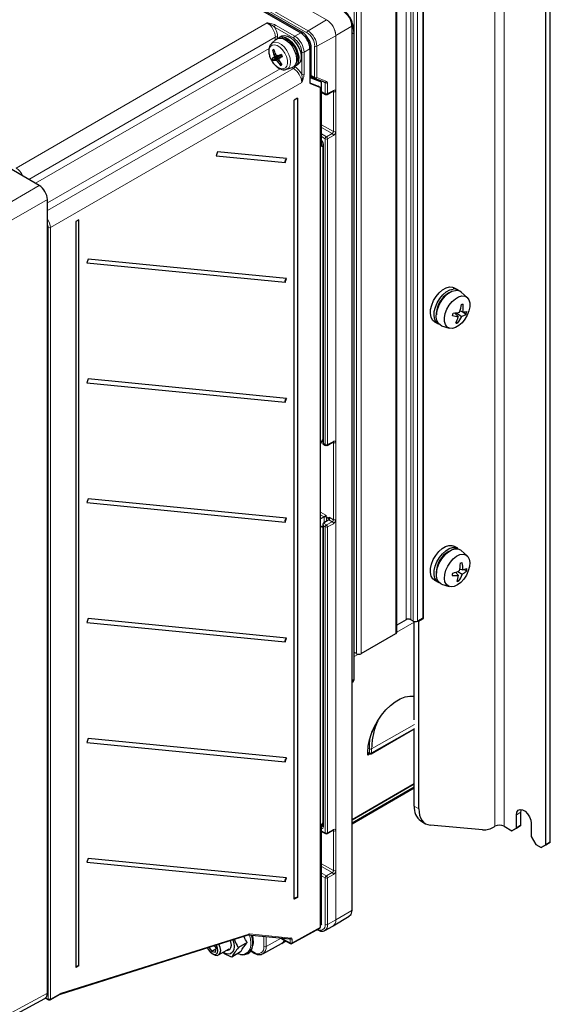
# Paper-space layout 'Blatt2' of a CAD drawing. Header units: millimetres. Extents: x 5 to 418, y 2 to 292.
# Tile 45 of 77: x 133 to 198, y 103 to 224. Entities that reach past the tile are written whole.
import ezdxf

# ---------------------------------------------------------------- set-up
doc = ezdxf.new("R2010")
doc.units = ezdxf.units.MM

psp = doc.layouts.new('Blatt2')

# ---------------------------------------------------------------- linework, layer by layer
at = {"color": 7, "linetype": 'Continuous', "lineweight": 25}
for p, q in [((107.12, 256.78), (167.53, 221.91)), ((197.57, 122.33), (197.57, 243.5)), ((198.13, 122.65), (198.13, 243.83)), ((167.7, 221.98), (147.5, 233.64)), ((182.53, 150.19), (182.53, 230.21)), ((182.58, 150.09), (182.58, 230.27)), ((179.3, 148.39), (179.3, 228.41)), ((173.83, 114.36), (173.83, 222.8)), ((164.5, 221.09), (163.97, 220.6)), ((165.17, 221.49), (164.89, 221.33)), ((174.09, 142.7), (174.09, 222)), ((163.94, 220.58), (163.97, 220.6)), ((164.24, 219.82), (164.08, 219.78)), ((168.66, 219.95), (168.66, 215.73)), ((168.83, 216.35), (168.83, 220.02)), ((164.53, 218.88), (164.02, 218.76)), ((164.53, 218.88), (164.15, 218.51)), ((164.8, 219), (164.24, 218.88)), ((164.44, 219.29), (164.26, 219.2)), ((164.64, 219.12), (164.28, 219.01)), ((164.8, 219), (164.4, 218.57)), ((164.53, 218.88), (164.8, 219)), ((165.03, 218.94), (164.54, 218.52)), ((165.18, 219.18), (164.74, 219.09)), ((165.11, 219.16), (164.8, 219)), ((165.2, 219.14), (164.89, 218.79)), ((135.48, 203.18), (109.93, 217.93)), ((164.87, 218.5), (164.69, 218.38)), ((165.18, 218.02), (165.07, 217.91)), ((165.79, 217.43), (166.49, 217.65)), ((165.85, 217.45), (165.79, 217.43)), ((166.89, 217.86), (167.17, 218.03)), ((168.83, 216.6), (169.29, 216.34)), ((169.8, 216.03), (168.83, 216.41)), ((170.1, 215.85), (168.83, 216.35)), ((169.31, 216.32), (170.5, 215.85)), ((168.66, 215.78), (169.68, 215.38)), ((168.66, 215.73), (169.95, 215.22)), ((169.95, 215.22), (169.68, 215.38)), ((170.1, 215.85), (169.82, 216.02)), ((169.95, 112.24), (169.95, 215.22)), ((170.1, 208.71), (170.1, 215.85)), ((167.13, 213.88), (166.74, 213.66)), ((167.13, 213.88), (167.13, 115.89)), ((170.1, 214.62), (170.58, 214.35)), ((170.78, 214.35), (171.49, 214.75)), ((166.74, 115.68), (166.74, 213.66)), ((170.1, 208.02), (170.1, 208.65)), ((170.26, 207.93), (170.1, 208.02)), ((170.26, 208.35), (170.26, 171.5)), ((157.35, 207.31), (157.16, 206.84)), ((157.16, 206.84), (165.61, 206.01)), ((165.79, 206.48), (157.35, 207.31)), ((165.61, 206.01), (165.79, 206.48)), ((136.47, 104.15), (136.47, 201.47)), ((140.35, 198.96), (139.97, 198.75)), ((139.97, 198.75), (139.97, 107.3)), ((140.35, 107.51), (140.35, 198.96)), ((141.49, 194.17), (141.3, 193.69)), ((141.3, 193.69), (165.61, 191.31)), ((165.79, 191.78), (141.49, 194.17)), ((165.61, 191.31), (165.79, 191.78)), ((186.78, 190.38), (186.32, 190.64)), ((187.93, 189.47), (187.19, 190.12)), ((186.4, 187.55), (186.86, 187.09)), ((186.63, 187.58), (187.26, 187.14)), ((187.07, 187.81), (187.43, 187.7)), ((187.33, 187.73), (187.8, 187.41)), ((183.92, 186.48), (184.38, 186.22)), ((184.81, 185.99), (185.74, 185.68)), ((186.64, 186.45), (186.79, 186.33)), ((141.49, 179.47), (141.3, 179)), ((141.3, 179), (165.61, 176.61)), ((165.79, 177.08), (141.49, 179.47)), ((165.61, 176.61), (165.79, 177.08)), ((169.95, 171.52), (170.26, 172)), ((170.26, 171.5), (170.58, 171.32)), ((170.78, 171.32), (171.49, 171.72)), ((171.49, 171.72), (171.49, 171.72)), ((141.49, 164.77), (141.3, 164.3)), ((141.3, 164.3), (165.61, 161.91)), ((165.79, 162.39), (141.49, 164.77)), ((165.61, 161.91), (165.79, 162.39)), ((170.39, 162.54), (169.95, 162.32)), ((170.98, 162.2), (170.32, 161.78)), ((170.6, 162.75), (170.6, 162.58)), ((170.6, 162.58), (171.03, 162.33)), ((171.03, 162.33), (171.03, 162.5)), ((170.26, 161.31), (169.95, 161.43)), ((170.26, 161.25), (169.95, 161.37)), ((170.26, 161.65), (170.26, 124.63)), ((186.78, 158.7), (186.32, 158.96)), ((187.93, 157.78), (187.19, 158.44)), ((186.5, 155.76), (186.88, 155.37)), ((186.78, 155.85), (187.31, 155.51)), ((187.02, 156.17), (187.41, 156.06)), ((187.57, 156.1), (187.86, 155.92)), ((183.92, 154.8), (184.38, 154.54)), ((186.76, 154.82), (186.93, 154.7)), ((184.81, 154.31), (185.74, 154)), ((141.49, 150.07), (141.3, 149.6)), ((165.79, 147.69), (141.49, 150.07)), ((180.46, 149.94), (179.3, 149.27)), ((181.3, 149.78), (181.02, 149.94)), ((181.45, 137.68), (181.45, 149.72)), ((182.49, 150.14), (181.87, 149.78)), ((182.01, 149.76), (181.93, 149.81)), ((182.01, 149.76), (182.58, 150.09)), ((182.01, 126.77), (182.01, 149.76)), ((182.49, 150.14), (182.58, 150.09)), ((141.3, 149.6), (165.61, 147.22)), ((165.61, 147.22), (165.79, 147.69)), ((174.94, 145.78), (179.18, 148.23)), ((174.37, 145.78), (174.09, 145.94)), ((173.83, 142.23), (173.87, 142.26)), ((176.19, 133.51), (181.45, 136.54)), ((181.45, 127.09), (181.45, 136.55)), ((141.49, 135.38), (141.3, 134.9)), ((165.79, 132.99), (141.49, 135.38)), ((141.3, 134.9), (165.61, 132.52)), ((165.61, 132.52), (165.79, 132.99)), ((175.76, 133.32), (175.76, 133.71)), ((175.76, 133.64), (175.99, 133.51)), ((176.05, 133.48), (175.76, 133.32)), ((181.45, 129.8), (173.83, 125.41)), ((181.45, 129.77), (173.83, 125.38)), ((173.83, 124.92), (181.45, 129.31)), ((193.98, 124.4), (193.98, 126.03)), ((194.54, 126.36), (194.59, 126.67)), ((194.54, 124.73), (194.54, 126.36)), ((170.1, 124.73), (170.26, 125)), ((170.1, 112.64), (170.1, 124.73)), ((182.27, 125.26), (182.84, 124.93)), ((189.84, 124.18), (183.43, 124.75)), ((191.35, 124.61), (191.25, 124.56)), ((192.48, 124.61), (193.41, 124.07)), ((193.41, 124.07), (193.98, 124.4)), ((193.98, 124.4), (193.41, 124.07)), ((193.98, 124.4), (194.54, 124.73)), ((194.54, 124.73), (193.98, 124.4)), ((195.79, 124.99), (195.79, 123.35)), ((170.1, 123.98), (170.58, 123.72)), ((170.78, 123.72), (171.49, 124.12)), ((195.79, 123.35), (196.35, 122.37)), ((196.35, 122.37), (197, 122)), ((197, 122), (197.57, 122.33)), ((197.57, 122.33), (197, 122)), ((197.57, 122.33), (198.13, 122.65)), ((198.13, 122.65), (197.57, 122.33)), ((141.49, 120.68), (141.3, 120.21)), ((141.3, 120.21), (165.61, 117.82)), ((165.79, 118.29), (141.49, 120.68)), ((165.61, 117.82), (165.79, 118.29)), ((167.13, 115.89), (166.74, 115.68)), ((171.51, 112.39), (173.46, 113.58)), ((173.46, 113.58), (173.49, 113.59)), ((169.95, 112.49), (170.02, 112.53)), ((170.48, 111.83), (171.49, 112.38)), ((171.47, 112.38), (171.51, 112.41)), ((138.07, 104.02), (161.11, 111.3)), ((161.11, 111.3), (166.19, 110.8)), ((166.46, 110.22), (169.87, 112.12)), ((169.54, 111.94), (169.61, 111.9)), ((157.15, 109.71), (156.97, 109.99)), ((160.98, 110.36), (159.89, 109.73)), ((162.89, 108.98), (165.18, 110.23)), ((165.07, 110.91), (166.26, 110.22)), ((165.16, 110.24), (165.21, 110.26)), ((165.21, 110.25), (165.7, 110.55)), ((156.28, 109.77), (156.62, 109.26)), ((157.13, 109.55), (156.62, 109.26)), ((156.62, 109.26), (157.08, 109.19)), ((156.7, 108.99), (156.87, 108.89)), ((157.08, 109.19), (157.15, 109.71)), ((157.47, 108.83), (158.78, 109.59)), ((160.17, 109.2), (159.07, 108.56)), ((161.04, 108.99), (161.09, 109.02)), ((161.4, 109.32), (161.83, 109.07)), ((140.35, 107.51), (139.97, 107.3)), ((136.8, 103.34), (138.05, 104.01)), ((127.18, 98.67), (136.17, 103.5)), ((136.24, 103.55), (136.6, 103.34))]:
    psp.add_line(p, q, dxfattribs=at)
at = {"color": 7, "linetype": 'Continuous', "lineweight": 18}
for p, q in [((191.35, 247.09), (191.35, 124.61)), ((192.48, 124.61), (192.48, 247.09)), ((168.29, 221.92), (155, 229.59)), ((155.14, 229.83), (168.43, 222.16)), ((180.46, 149.94), (180.46, 229.96)), ((181.02, 149.94), (181.02, 229.96)), ((181.3, 149.78), (181.3, 229.8)), ((181.87, 149.78), (181.87, 229.8)), ((182.49, 150.14), (182.49, 230.16)), ((179.18, 148.23), (179.18, 228.25)), ((170.7, 223.51), (162.78, 228.08)), ((174.09, 145.94), (174.09, 225.96)), ((174.37, 145.78), (174.37, 225.8)), ((174.94, 145.78), (174.94, 225.8)), ((168.43, 222.16), (170.7, 223.51)), ((132.64, 205.32), (163.43, 223.11)), ((166.67, 221.25), (164.32, 222.6)), ((164.45, 222.85), (166.81, 221.49)), ((173.78, 222.72), (171.83, 221.56)), ((173.78, 114.28), (173.78, 222.72)), ((164.42, 221.39), (134.19, 203.93)), ((164.42, 221.01), (164.42, 221.39)), ((164.7, 221.39), (164.7, 221.21)), ((166.81, 221.49), (167.53, 221.91)), ((167.55, 221.89), (167.7, 221.98)), ((171.83, 221.55), (169.52, 220.27)), ((171.83, 221.56), (171.83, 113.12)), ((171.83, 113.12), (171.83, 221.55)), ((174.03, 221.92), (173.83, 221.8)), ((174.03, 142.62), (174.03, 221.92)), ((135, 203.46), (163.65, 220)), ((168.66, 219.95), (167.94, 219.53)), ((168.66, 219.92), (168.83, 220.02)), ((169.24, 216.43), (169.24, 220.27)), ((169.52, 220.27), (169.52, 216.43)), ((167.66, 216.82), (167.66, 219.53)), ((167.94, 219.53), (167.94, 216.81)), ((136.47, 200.1), (166.66, 217.51)), ((165, 217.5), (136.47, 201.04)), ((166.66, 217.51), (166.45, 217.64)), ((166.74, 217.79), (166.8, 217.76)), ((168.83, 216.67), (169.24, 216.43)), ((169.37, 216.28), (168.83, 216.5)), ((169.82, 216.02), (168.83, 216.41)), ((169.37, 216.28), (169.38, 216.3)), ((169.37, 216.28), (169.39, 216.29)), ((169.37, 216.2), (169.37, 216.28)), ((169.52, 216.43), (170.72, 215.95)), ((169.65, 216.19), (169.65, 216.09)), ((167.65, 215.8), (136.84, 198.03)), ((170.54, 215.76), (170.13, 216)), ((170.54, 214.45), (170.54, 215.76)), ((170.82, 215.76), (170.82, 214.45)), ((170.1, 214.69), (170.54, 214.45)), ((170.82, 214.45), (171.54, 214.85)), ((171.55, 214.68), (171.45, 214.73)), ((171.55, 209.81), (171.55, 214.68)), ((171.82, 214.68), (171.82, 209.81)), ((170.1, 210.64), (171.55, 209.81)), ((171.4, 209.56), (170.1, 210.31)), ((170.1, 209.51), (170.68, 209.16)), ((170.54, 208.92), (170.1, 209.18)), ((170.54, 171.42), (170.54, 208.92)), ((170.68, 209.16), (171.4, 209.56)), ((171.54, 209.32), (170.82, 208.92)), ((170.82, 208.92), (170.82, 171.41)), ((170.32, 208.27), (170.32, 171.54)), ((127.53, 198.59), (135.48, 203.18)), ((136.47, 201.47), (128.52, 196.88)), ((136.56, 103.43), (136.56, 198.03)), ((136.84, 198.03), (136.84, 103.43)), ((170.32, 171.54), (170.54, 171.42)), ((170.82, 171.41), (171.54, 171.81)), ((171.55, 171.65), (171.45, 171.7)), ((171.55, 162.2), (171.55, 171.65)), ((171.82, 171.65), (171.82, 162.2)), ((169.95, 163.12), (170.6, 162.75)), ((170.39, 162.54), (169.95, 162.79)), ((170.42, 161.84), (170.42, 162.56)), ((170.68, 161.56), (171.4, 161.96)), ((170.99, 162.31), (170.69, 162.47)), ((170.69, 162.47), (170.69, 162.02)), ((171.4, 161.96), (170.98, 162.2)), ((170.99, 162.22), (170.99, 162.31)), ((171.03, 162.5), (171.55, 162.2)), ((170.26, 161.31), (169.95, 161.43)), ((170.32, 161.78), (170.68, 161.56)), ((170.54, 161.32), (170.32, 161.45)), ((170.32, 161.45), (170.32, 124.55)), ((170.54, 123.81), (170.54, 161.32)), ((171.54, 161.71), (170.82, 161.31)), ((170.82, 161.31), (170.82, 123.81)), ((181.45, 149.66), (179.3, 148.42)), ((174.6, 145.71), (174.09, 145.42)), ((173.83, 142.5), (174.03, 142.62)), ((176.23, 134.09), (181.47, 137.11)), ((181.47, 137.11), (176.23, 134.09)), ((176.23, 133.6), (181.47, 136.62)), ((175.78, 134.19), (175.95, 134.09)), ((175.95, 133.6), (175.95, 134.09)), ((176.24, 134.36), (176.23, 134.09)), ((176.23, 134.09), (176.23, 133.6)), ((175.76, 133.71), (175.95, 133.6)), ((173.83, 125.05), (181.45, 129.45)), ((181.45, 127.09), (182.01, 126.77)), ((194.54, 126.36), (193.98, 126.03)), ((170.1, 124.67), (170.17, 124.63)), ((170.17, 124.63), (170.26, 124.69)), ((170.1, 124.05), (170.54, 123.81)), ((170.82, 123.81), (171.54, 124.21)), ((171.55, 124.04), (171.45, 124.09)), ((171.55, 119.17), (171.55, 124.04)), ((171.82, 124.04), (171.82, 119.17)), ((170.1, 120), (171.55, 119.17)), ((171.4, 118.93), (170.1, 119.68)), ((170.1, 118.87), (170.68, 118.53)), ((170.54, 118.28), (170.1, 118.54)), ((170.68, 118.53), (171.4, 118.93)), ((171.54, 118.68), (170.82, 118.28)), ((170.54, 112.56), (170.54, 118.28)), ((170.82, 118.28), (170.82, 112.55)), ((171.83, 113.12), (173.78, 114.28)), ((169.95, 112.56), (170.1, 112.64)), ((170.82, 112.55), (171.83, 113.12)), ((138.15, 104.13), (161.19, 111.4)), ((161.27, 111.41), (166.35, 110.91)), ((163.02, 109.87), (163.02, 111.11)), ((163.3, 111.08), (163.3, 109.87)), ((166.5, 110.31), (169.95, 112.24)), ((161.62, 110.29), (161.6, 109.94)), ((163.3, 109.87), (165.12, 110.88)), ((165.21, 110.89), (166.22, 110.32)), ((166.22, 110.71), (166.05, 110.81)), ((166.22, 110.32), (166.22, 110.71)), ((166.5, 110.71), (166.5, 110.31)), ((161.44, 109.36), (161.79, 109.16)), ((127.49, 99.32), (136.47, 104.15)), ((136.84, 103.43), (138.1, 104.11)), ((136.29, 103.59), (136.56, 103.43))]:
    psp.add_line(p, q, dxfattribs=at)
at = {"color": 7, "linetype": 'Continuous', "lineweight": 25, "flags": 128}
for points in [[(164.5, 221.09), (164.69, 221.21), (165.01, 221.26), (165.38, 221.19), (165.77, 220.98), (166.14, 220.66), (166.47, 220.25), (166.75, 219.78), (166.94, 219.28), (167.03, 218.79), (167.01, 218.36), (166.9, 218), (166.69, 217.75), (166.49, 217.65)], [(164.76, 221.23), (164.96, 221.36), (165.28, 221.42), (165.65, 221.34), (166.03, 221.14), (166.41, 220.81), (166.74, 220.4), (167.02, 219.93), (167.2, 219.43), (167.3, 218.95), (167.28, 218.51), (167.17, 218.16), (166.96, 217.91), (166.75, 217.8)], [(165.17, 221.49), (165.24, 221.52), (165.56, 221.58), (165.93, 221.51), (166.32, 221.3), (166.69, 220.98), (167.03, 220.57), (167.3, 220.09), (167.49, 219.6), (167.58, 219.11), (167.57, 218.68), (167.45, 218.32), (167.24, 218.07), (167.17, 218.03)], [(165.24, 221.23), (165.36, 221.24), (165.7, 221.16), (166.07, 220.95), (166.41, 220.63), (166.72, 220.23), (166.96, 219.78), (167.11, 219.31), (167.16, 218.86), (167.11, 218.48), (166.98, 218.21)], [(183.92, 186.48), (183.68, 186.69), (183.51, 187.04), (183.43, 187.47), (183.46, 187.98), (183.59, 188.52), (183.82, 189.07), (184.13, 189.58), (184.51, 190.03), (184.92, 190.39), (185.35, 190.63), (185.76, 190.75)], [(184.52, 186.16), (184.41, 186.21), (184.14, 186.43), (183.96, 186.77), (183.88, 187.21), (183.91, 187.72), (184.04, 188.26), (184.27, 188.81), (184.59, 189.32), (184.96, 189.77), (185.37, 190.13), (185.8, 190.37), (186.21, 190.49)], [(184.81, 185.99), (184.69, 186.04), (184.42, 186.27), (184.24, 186.61), (184.16, 187.05), (184.19, 187.56), (184.33, 188.1), (184.56, 188.65), (184.87, 189.16), (185.24, 189.61), (185.66, 189.97), (186.08, 190.21), (186.49, 190.32)], [(187.29, 189.65), (187.64, 189.62), (187.93, 189.46), (188.14, 189.18), (188.25, 188.79), (188.25, 188.32), (188.15, 187.81), (187.95, 187.29), (187.67, 186.79), (187.32, 186.35), (186.92, 186), (186.52, 185.76), (186.13, 185.65), (185.77, 185.67), (185.48, 185.83), (185.28, 186.12), (185.17, 186.51), (185.16, 186.97), (185.26, 187.49), (185.46, 188.01), (185.75, 188.51), (186.1, 188.95), (186.49, 189.3), (186.89, 189.54), (187.29, 189.65)], [(185.76, 190.75), (186.13, 190.72), (186.32, 190.64)], [(183.92, 154.8), (183.72, 154.97), (183.52, 155.3), (183.43, 155.72), (183.45, 156.22), (183.57, 156.76), (183.78, 157.31), (184.08, 157.83), (184.45, 158.29), (184.86, 158.67), (185.29, 158.93), (185.7, 159.06), (186.08, 159.05), (186.32, 158.96)], [(184.52, 154.47), (184.45, 154.5), (184.17, 154.71), (183.98, 155.04), (183.89, 155.46), (183.9, 155.96), (184.02, 156.5), (184.24, 157.05), (184.54, 157.57), (184.9, 158.03), (185.31, 158.4), (185.74, 158.66), (186.15, 158.8), (186.53, 158.79), (186.85, 158.65), (186.91, 158.6)], [(184.81, 154.31), (184.73, 154.34), (184.45, 154.55), (184.26, 154.87), (184.17, 155.3), (184.18, 155.8), (184.3, 156.34), (184.52, 156.89), (184.82, 157.41), (185.19, 157.87), (185.6, 158.24), (186.02, 158.5), (186.44, 158.63), (186.81, 158.63), (187.13, 158.49), (187.19, 158.44)], [(186.36, 154.02), (185.98, 153.96), (185.65, 154.04), (185.39, 154.25), (185.22, 154.58), (185.15, 155), (185.19, 155.49), (185.33, 156.01), (185.56, 156.52), (185.88, 157.01), (186.24, 157.41), (186.64, 157.73), (187.05, 157.92), (187.43, 157.97), (187.76, 157.9), (188.02, 157.69), (188.19, 157.36), (188.26, 156.94), (188.22, 156.45), (188.08, 155.93), (187.85, 155.41), (187.54, 154.93), (187.17, 154.52), (186.77, 154.21), (186.36, 154.02)], [(175.76, 133.71), (175.81, 134.44), (175.96, 135.2), (176.2, 135.99), (176.54, 136.76), (176.95, 137.52), (177.43, 138.22), (177.96, 138.87), (178.53, 139.43), (179.13, 139.89), (179.74, 140.24), (180.34, 140.47), (180.91, 140.57), (181.45, 140.55)], [(182.01, 126.77), (182.04, 126.35), (182.11, 125.98), (182.23, 125.64), (182.39, 125.35), (182.6, 125.11), (182.84, 124.93), (183.12, 124.81), (183.43, 124.75)], [(193.98, 126.03), (194.03, 126.36), (194.19, 126.58), (194.43, 126.68), (194.72, 126.63), (195.04, 126.45), (195.33, 126.15), (195.57, 125.78), (195.73, 125.38), (195.79, 124.99)], [(170.5, 111.84), (170.49, 111.83), (170.48, 111.83)], [(156.11, 109.72), (156.2, 109.52), (156.42, 109.21), (156.68, 109), (156.94, 108.9), (157.16, 108.93), (157.32, 109.09), (157.38, 109.36), (157.33, 109.68), (157.19, 110.02), (157.17, 110.05)], [(156.87, 108.89), (157.03, 108.81), (157.3, 108.77), (157.52, 108.87), (157.67, 109.08), (157.72, 109.39), (157.66, 109.76), (157.51, 110.14), (157.5, 110.16)], [(159.21, 110.7), (159.33, 110.29), (159.38, 109.85), (159.33, 109.47), (159.18, 109.17), (158.94, 108.99), (158.64, 108.94), (158.29, 109.03), (158.04, 109.16)], [(158.46, 109.4), (158.61, 109.41), (158.84, 109.51), (158.98, 109.74), (159.03, 110.05)], [(159.03, 110.05), (158.98, 110.43), (158.93, 110.61)], [(162.91, 108.99), (162.9, 108.98), (162.89, 108.98)]]:
    psp.add_lwpolyline(points, dxfattribs=at)
at = {"color": 7, "linetype": 'Continuous', "lineweight": 18, "flags": 128}
for points in [[(164.04, 220.38), (163.82, 220.21), (163.68, 219.93), (163.65, 219.56), (163.71, 219.13), (163.87, 218.7), (164.11, 218.28), (164.42, 217.93), (164.75, 217.66), (165.09, 217.51), (165.4, 217.49), (165.65, 217.6), (165.83, 217.83), (165.92, 218.16), (165.9, 218.56), (165.79, 219), (165.59, 219.43), (165.31, 219.82), (164.99, 220.13), (164.65, 220.34), (164.32, 220.43), (164.04, 220.38)], [(163.97, 220.6), (164.14, 220.71), (164.45, 220.76), (164.81, 220.68), (165.18, 220.46), (165.53, 220.14), (165.85, 219.73), (166.09, 219.26), (166.25, 218.79), (166.3, 218.33), (166.25, 217.94), (166.09, 217.63), (165.85, 217.45)], [(175.95, 134.09), (175.95, 134.09), (175.95, 134.09), (175.95, 134.09), (175.95, 134.09), (175.95, 134.09), (175.95, 134.09), (175.95, 134.09), (175.95, 134.09)], [(176.23, 134.09), (176.23, 134.09), (176.23, 134.09), (176.23, 134.09), (176.23, 134.09), (176.23, 134.09), (176.23, 134.09), (176.23, 134.09), (176.23, 134.09)], [(161.41, 110.27), (161.36, 110.81), (161.24, 111.28)], [(161.47, 111.26), (161.57, 110.84), (161.62, 110.29)]]:
    psp.add_lwpolyline(points, dxfattribs=at)
at = {"color": 7, "linetype": 'Continuous', "lineweight": 18}
for centre, radius, start, end in [((171.4, 222.61), 2.38, 2.6055, 57.3945), ((169.37, 221.44), 2.46, 2.6055, 57.3945), ((170.79, 223.35), 0.189, 119.1312, 120.8635), ((169.38, 221.44), 2.46, 2.6055, 57.3945), ((164.62, 222.59), 0.308, 123.2412, 177.3469), ((168.6, 221.9), 0.308, 123.2297, 177.3477), ((167.15, 220.16), 2.37, 2.6055, 57.3945), ((173.73, 222.81), 0.099, 295.3851, 354.6711), ((170.53, 221.85), 3.5, 1.1138, 19.3944), ((164.56, 221.12), 0.308, 62.6565, 116.7662), ((166.97, 221.23), 0.308, 123.2412, 177.3469), ((167.18, 220.18), 2.07, 2.6055, 57.3945), ((171.73, 221.72), 0.189, 299.1313, 300.8633), ((173.99, 222.01), 0.099, 295.3892, 354.6226), ((169.39, 220.54), 0.308, 242.6565, 296.7662), ((167.8, 219.8), 0.308, 242.6577, 296.7486), ((166.5, 217.77), 0.308, 303.2297, 357.3477), ((167.8, 217.09), 0.308, 242.6577, 296.7486), ((169.39, 216.7), 0.308, 242.6565, 296.7662), ((169.34, 216.42), 0.0988, 173.7735, 234.9143), ((169.36, 216.49), 0.176, 253.7965, 337.9344), ((170.55, 216.02), 0.176, 253.7965, 337.9344), ((170.68, 216.04), 0.308, 242.6565, 296.7662), ((170.68, 214.72), 0.308, 242.6565, 296.7662), ((170.64, 214.44), 0.101, 174.7508, 235.9365), ((170.72, 214.43), 0.0951, 303.6905, 7.5673), ((171.44, 214.83), 0.0951, 303.6905, 7.5673), ((171.69, 214.96), 0.309, 243.2823, 296.7177), ((170.85, 208.9), 0.312, 122.4792, 176.3612), ((170.68, 209.19), 0.308, 242.6565, 296.7662), ((170.51, 208.91), 0.313, 2.5109, 55.7417), ((171.22, 209.3), 0.313, 2.5109, 55.7417), ((171.69, 210.08), 0.309, 243.2823, 296.7177), ((170.36, 208.36), 0.0997, 186.2479, 246.0218), ((136.7, 198.3), 0.308, 242.6577, 296.7486), ((171.44, 171.8), 0.0978, 304.7006, 6.5573), ((171.69, 171.92), 0.309, 243.2823, 296.7177), ((170.68, 171.69), 0.308, 242.6565, 296.7662), ((170.64, 171.41), 0.101, 174.7508, 235.9365), ((170.72, 171.4), 0.0978, 304.7006, 6.5573), ((171.22, 161.7), 0.313, 2.5109, 55.7417), ((171.69, 162.48), 0.309, 243.2823, 296.7177), ((170.85, 161.3), 0.312, 122.4792, 176.3612), ((170.68, 161.59), 0.308, 242.6565, 296.7662), ((170.51, 161.3), 0.313, 2.5109, 55.7417), ((173.99, 142.71), 0.099, 295.3879, 354.638), ((176.09, 134.37), 0.316, 244.4203, 297.6098), ((176.09, 134.37), 0.316, 244.4132, 297.6089), ((176.09, 134.36), 0.307, 242.6097, 297.3903), ((176.04, 134.09), 0.193, 0.0056, 1.4882), ((176.09, 133.87), 0.307, 242.6097, 297.3903), ((176.05, 133.59), 0.0986, 173.7012, 234.9867), ((176.14, 133.59), 0.0959, 304.0564, 7.2558), ((170.32, 124.4), 0.274, 123.5345, 142.4911), ((170.36, 124.64), 0.0965, 184.2707, 247.0494), ((170.68, 124.08), 0.308, 242.6565, 296.7662), ((170.64, 123.8), 0.101, 174.7508, 235.9365), ((170.72, 123.8), 0.0951, 303.6905, 7.5673), ((171.44, 124.2), 0.0951, 303.6905, 7.5673), ((171.69, 124.32), 0.309, 243.2823, 296.7177), ((170.85, 118.26), 0.312, 122.4792, 176.3612), ((170.51, 118.27), 0.313, 2.5109, 55.7417), ((171.22, 118.67), 0.313, 2.5109, 55.7417), ((171.69, 119.45), 0.309, 243.2823, 296.7177), ((170.68, 118.56), 0.308, 242.6565, 296.7662), ((172.98, 114.21), 0.796, 309.3369, 5.296), ((173.73, 114.37), 0.099, 295.3879, 354.638), ((169.95, 112.46), 0.596, 233.9765, 9.6043), ((170.03, 112.48), 0.796, 306.5811, 5.543), ((170.68, 112.83), 0.308, 242.6565, 296.7662), ((171.05, 113.03), 0.785, 303.9678, 6.3937), ((171.02, 113.04), 0.815, 307.9867, 5.418), ((171.73, 113.28), 0.189, 299.1313, 300.8633), ((161.12, 111.46), 0.158, 267.9437, 344.4687), ((161.06, 111.41), 0.126, 291.8055, 355.8892), ((158.62, 110.35), 3.05, 351.648, 17.2196), ((169.65, 111.97), 0.0818, 190.2816, 238.1234), ((160.23, 110.08), 1.2, 278.2879, 9.1092), ((162.27, 109.75), 0.762, 230.7967, 9.214), ((162.32, 109.78), 0.984, 306.7874, 5.5248), ((163.16, 110.15), 0.308, 242.6565, 296.7662), ((164.79, 110.9), 0.775, 300.1959, 340.976), ((164.77, 110.92), 0.805, 303.5902, 339.9747), ((166.2, 110.96), 0.158, 267.9437, 344.4687), ((166.36, 110.99), 0.308, 242.6577, 296.7486), ((166.36, 110.59), 0.308, 242.6577, 296.7486), ((166.31, 110.3), 0.0959, 172.7442, 235.9436), ((166.4, 110.3), 0.0977, 304.6073, 6.613), ((161.89, 109.15), 0.0988, 173.7656, 234.8963), ((138, 104.09), 0.0974, 302.6596, 6.5244), ((138.03, 104.14), 0.126, 291.8055, 355.8892), ((136.7, 103.71), 0.308, 242.6577, 296.7486), ((136.66, 103.42), 0.0961, 172.814, 235.8738), ((136.74, 103.42), 0.0974, 302.6596, 6.5244)]:
    psp.add_arc(centre, radius, start, end, dxfattribs=at)
at = {"color": 7, "linetype": 'Continuous', "lineweight": 25}
for centre, radius, start, end in [((166.37, 219.91), 2.46, 2.6055, 57.3945), ((167.37, 212.34), 8.14, 112.6869, 113.8373), ((168.14, 220.72), 4.17, 192.9774, 201.3432), ((169.98, 221.68), 6.04, 197.653, 203.4023), ((165.45, 216.3), 2.85, 115.2285, 120.283), ((167.84, 220.61), 4.25, 205.8465, 209.639), ((163.92, 219.96), 1.47, 278.933, 289.0212), ((166.36, 218.29), 2.2, 161.0283, 164.6482), ((167.86, 219.5), 3.61, 184.6826, 187.7611), ((165.37, 220.77), 2.41, 246.166, 249.7782), ((168.49, 222.96), 5.47, 222.2298, 224.2986), ((166.47, 225.07), 6.22, 252.2937, 253.8005), ((170.46, 204.56), 15.62, 109.9009, 111.5234), ((171.9, 215.89), 7.58, 157.5725, 158.7272), ((169.91, 219.57), 5.16, 190.3258, 192.4084), ((161.63, 225.21), 7.21, 296.9698, 300.4607), ((170.74, 222.03), 6.25, 206.4517, 209.0338), ((167.18, 221.33), 3.85, 226.8238, 229.8355), ((168.07, 220.67), 4.08, 214.1597, 222.651), ((169.74, 221.51), 5.74, 212.1079, 218.054), ((163.63, 221.47), 3.84, 292.0427, 294.4815), ((169.39, 216.51), 0.2, 240.0027, 248.453), ((170.68, 214.53), 0.2, 240.8765, 299.1539), ((166.04, 206.11), 0.44, 123.1255, 193.6182), ((166.04, 191.41), 0.44, 123.1255, 193.6182), ((187.11, 187.41), 2.95, 118.4219, 181.5835), ((186.34, 189.64), 0.859, 48.5903, 98.9439), ((186.63, 189.47), 0.859, 48.8894, 98.9398), ((181.31, 189.47), 5.99, 342.3808, 351.7259), ((186.74, 194.02), 5.44, 275.2179, 277.5556), ((183.1, 188.31), 4.37, 351.9725, 4.1975), ((181, 188.88), 5.4, 342.1136, 345.4934), ((187.43, 192.12), 5.06, 255.2988, 263.5351), ((185.45, 194.9), 7.41, 276.0215, 282.2083), ((183.57, 188.77), 4.04, 322.9259, 336.1934), ((186.68, 188.94), 1.9, 287.9024, 306.1613), ((187.56, 191), 3.3, 267.6389, 275.6474), ((183.9, 188.71), 4.11, 341.584, 346.0229), ((182.79, 188.13), 4.19, 334.2908, 345.7064), ((186.37, 189.11), 2.81, 274.1259, 278.6475), ((166.04, 176.72), 0.44, 123.1255, 193.6182), ((170.68, 171.5), 0.2, 240.8765, 299.1539), ((166.04, 162.02), 0.44, 123.1255, 193.6182), ((187.11, 155.73), 2.95, 118.4387, 181.5667), ((184.57, 161.96), 6.5, 284.2479, 291.7257), ((181.04, 157.15), 6.07, 348.2901, 357.3378), ((185.8, 161.36), 4.67, 286.1051, 289.0898), ((186.22, 157.56), 2.33, 297.9829, 314.9693), ((183.2, 156.14), 4.21, 358.929, 11.0687), ((186.9, 158.62), 2.61, 281.1251, 292.827), ((184.15, 156.72), 3.79, 347.771, 352.3405), ((181.12, 156.39), 5.11, 348.3583, 351.7532), ((186.45, 159.62), 4.27, 265.5154, 275.7586), ((183.28, 155.84), 3.63, 340.5689, 352.6037), ((185.94, 157.43), 2.9, 285.1973, 289.9977), ((183.84, 156.63), 3.65, 328.0587, 342.003), ((180.74, 149.4), 0.615, 62.6097, 117.3903), ((181.59, 150.32), 0.615, 242.6097, 297.3903), ((182.47, 150.19), 0.0604, 294.3747, 354.3052), ((166.04, 147.32), 0.44, 123.1255, 193.6182), ((179.1, 148.41), 0.201, 294.3747, 354.3052), ((174.66, 146.32), 0.615, 242.6097, 297.3903), ((166.04, 132.62), 0.44, 123.1255, 193.6182), ((176.09, 133.68), 0.2, 240.0027, 299.9973), ((183.46, 126.9), 2.02, 174.5293, 234.1585), ((189.94, 126.63), 2.45, 267.6422, 302.3493), ((191.91, 123.52), 1.23, 62.6097, 117.3903), ((170.68, 123.89), 0.2, 240.8765, 299.1539), ((166.04, 117.92), 0.44, 123.1255, 193.6182), ((167.08, 115.53), 0.364, 82.3688, 155.8607), ((160.46, 110.01), 1.15, 255.3387, 356.4197), ((160.39, 110.07), 1.26, 303.5961, 352.4999), ((166.36, 110.4), 0.2, 240.0027, 299.1147), ((160.37, 110.41), 1.51, 248.7631, 271.3596), ((140.3, 107.15), 0.364, 82.3688, 155.8607), ((136.7, 103.51), 0.2, 240.0027, 298.2415)]:
    psp.add_arc(centre, radius, start, end, dxfattribs=at)
at = {"color": 7, "linetype": 'Continuous', "lineweight": 18}
for centre, major_axis, ratio, start_param, end_param in [((163.43, 221.96), (-0.7, 1.21), 0.580517, 3.927258, 5.497744), ((163.57, 222.05), (-0.8, 1.39), 0.577561, 3.927233, 4.781729), ((166.67, 220.1), (-0.7, 1.21), 0.577566, 3.927229, 5.497706), ((166.81, 220.18), (-0.8, 1.39), 0.574942, 3.92724, 5.497717), ((166.66, 216.37), (-0.7, 1.21), 0.580533, 3.927182, 5.497665), ((166.8, 216.45), (-0.8, 1.39), 0.577562, 4.643145, 5.497703), ((170.39, 215.68), (0.105, 0.17), 0.597161, 5.516415, 6.38908), ((170.53, 215.6), (0.205, 0.343), 0.587369, 5.506743, 6.379407), ((171.54, 214.52), (0.206, 0.343), 0.587008, 5.507348, 7.07784), ((171.4, 214.6), (0.111, 0.167), 0.59509, 5.535925, 6.3331), ((171.4, 209.73), (0.106, 0.17), 0.618158, 3.947586, 5.518078), ((171.54, 209.65), (0.205, 0.343), 0.587723, 3.93627, 5.506762), ((170.03, 208.43), (-0.2, 0.346), 0.578965, 3.928442, 5.253648), ((132.64, 204.18), (-0.7, 1.21), 0.574605, 4.530611, 5.497694), ((135.85, 198.6), (-0.7, 1.21), 0.574592, 3.927257, 4.823316), ((135.71, 198.52), (-0.6, 1.04), 0.577562, 3.92722, 4.397956), ((171.4, 171.57), (0.111, 0.167), 0.59509, 5.535925, 6.3331), ((171.54, 171.49), (0.206, 0.343), 0.587008, 5.507348, 7.07784), ((171.4, 162.12), (0.106, 0.17), 0.618158, 3.947586, 5.518078), ((171.54, 162.04), (0.205, 0.343), 0.587723, 3.93627, 5.506762), ((170.03, 124.72), (-0.201, 0.347), 0.575802, 2.600496, 3.925702), ((170.18, 124.8), (-0.085, 0.183), 0.56964, 2.408205, 3.242805), ((171.4, 123.97), (0.111, 0.167), 0.59509, 5.535925, 6.3331), ((171.54, 123.88), (0.206, 0.343), 0.587008, 5.507348, 7.07784), ((171.4, 119.09), (0.106, 0.17), 0.618158, 3.947586, 5.518078), ((171.54, 119.01), (0.205, 0.343), 0.587723, 3.93627, 5.506762), ((161.13, 111.05), (0.205, 0.343), 0.587687, 0.270893, 0.585106), ((166.07, 110.63), (0.104, 0.171), 0.604107, 5.51137, 6.291722), ((166.21, 110.55), (0.205, 0.343), 0.587758, 5.506863, 6.554153), ((138.09, 103.78), (0.205, 0.343), 0.587648, 0.585179, 0.777165)]:
    psp.add_ellipse(centre, major_axis=major_axis, ratio=ratio, start_param=start_param, end_param=end_param, dxfattribs=at)
at = {"color": 7, "linetype": 'Continuous', "lineweight": 25}
for centre, major_axis, ratio, start_param, end_param in [((167.53, 220.6), (-0.8, 1.39), 0.577566, 3.927229, 5.497706), ((135.48, 202.04), (-0.7, 1.21), 0.577557, 3.927224, 5.497716), ((170.46, 171.62), (0.2, 0.118), 0.007627, 2.351713, 3.137111), ((170.39, 162.71), (0.108, 0.168), 0.607468, 3.956742, 4.150621), ((170.98, 162.37), (0.092, 0.178), 0.546052, 3.903125, 4.024543), ((170.46, 161.53), (-0.141, 0.248), 0.572275, 0.056608, 1.575044), ((170.32, 161.61), (0.093, 0.178), 0.545906, 0.762097, 0.814457), ((173.46, 142.95), (-0.405, 0.69), 0.577272, 3.154682, 3.922559), ((169.82, 112.64), (0.283, 0), 0.577382, 5.497706, 6.283185), ((169.67, 112.24), (0.285, -0.002), 0.572178, 5.493299, 6.287592), ((135.48, 104.72), (-0.7, 1.21), 0.577206, 3.124143, 3.92692)]:
    psp.add_ellipse(centre, major_axis=major_axis, ratio=ratio, start_param=start_param, end_param=end_param, dxfattribs=at)
for points, knots in [([(173.83, 222.8), (173.83, 222.87), (173.82, 223.06), (173.74, 223.41), (173.55, 223.82), (173.3, 224.19), (173.03, 224.46), (172.85, 224.58), (172.78, 224.63)], [0, 0, 0, 0, 0.102287, 0.294078, 0.485454, 0.676763, 0.869059, 1, 1, 1, 1]), ([(174.09, 222), (174.09, 222.08), (174.08, 222.34), (173.99, 222.79), (173.82, 223.32), (173.64, 223.65), (173.56, 223.81)], [0, 0, 0, 0, 0.153298, 0.442948, 0.732201, 1, 1, 1, 1]), ([(163.95, 220.56), (163.89, 220.51), (163.76, 220.37), (163.65, 220.07), (163.6, 219.7), (163.65, 219.27), (163.77, 218.87), (163.9, 218.63), (163.95, 218.54)], [0, 0, 0, 0, 0.118917, 0.289935, 0.471988, 0.66648, 0.865218, 1, 1, 1, 1]), ([(163.95, 218.54), (163.98, 218.49), (164.07, 218.3), (164.31, 218), (164.65, 217.68), (165.02, 217.47), (165.38, 217.37), (165.68, 217.38), (165.84, 217.45), (165.9, 217.48)], [0, 0, 0, 0, 0.056507, 0.23336, 0.412164, 0.59493, 0.757348, 0.908748, 1, 1, 1, 1]), ([(171.49, 214.75), (171.5, 214.76), (171.52, 214.77), (171.52, 214.77), (171.52, 214.77)], [0, 0, 0, 0, 0.566714, 1, 1, 1, 1]), ([(170.1, 208.65), (170.11, 208.65), (170.12, 208.63), (170.16, 208.59), (170.21, 208.53), (170.24, 208.46), (170.26, 208.39), (170.26, 208.36), (170.26, 208.35)], [0, 0, 0, 0, 0.059417, 0.241682, 0.440523, 0.648873, 0.855302, 1, 1, 1, 1]), ([(171.49, 171.72), (171.5, 171.73), (171.52, 171.73), (171.52, 171.73), (171.52, 171.73)], [0, 0, 0, 0, 0.566714, 1, 1, 1, 1]), ([(170.42, 162.56), (170.43, 162.57), (170.46, 162.59), (170.52, 162.63), (170.56, 162.67), (170.59, 162.71), (170.6, 162.73), (170.6, 162.74), (170.6, 162.75)], [0, 0, 0, 0, 0.198234, 0.395124, 0.679654, 0.844734, 0.97116, 1, 1, 1, 1]), ([(170.6, 162.58), (170.63, 162.56), (170.66, 162.53), (170.68, 162.48), (170.69, 162.47), (170.69, 162.47)], [0, 0, 0, 0, 0.729248, 0.987432, 1, 1, 1, 1]), ([(171.03, 162.5), (171.03, 162.49), (171.03, 162.46), (171.05, 162.4), (171.05, 162.33), (171.03, 162.26), (171.01, 162.23), (171, 162.22), (170.99, 162.21)], [0, 0, 0, 0, 0.11096, 0.283918, 0.577059, 0.780503, 0.944724, 1, 1, 1, 1]), ([(171.03, 162.33), (171.02, 162.33), (171.01, 162.32), (170.99, 162.31), (170.99, 162.31)], [0, 0, 0, 0, 0.984165, 1, 1, 1, 1]), ([(173.9, 142.28), (173.94, 142.32), (174.03, 142.39), (174.08, 142.55), (174.09, 142.66), (174.09, 142.7)], [0, 0, 0, 0, 0.340654, 0.735915, 1, 1, 1, 1]), ([(176.98, 137.49), (176.92, 137.38), (176.73, 137.03), (176.54, 136.38), (176.35, 135.6), (176.25, 134.91), (176.24, 134.52), (176.24, 134.36)], [0, 0, 0, 0, 0.108043, 0.350653, 0.593254, 0.842459, 1, 1, 1, 1]), ([(170.26, 124.63), (170.26, 124.62), (170.26, 124.61), (170.26, 124.61), (170.26, 124.61)], [0, 0, 0, 0, 0.588163, 1, 1, 1, 1]), ([(171.49, 124.12), (171.5, 124.12), (171.52, 124.13), (171.52, 124.13), (171.52, 124.13)], [0, 0, 0, 0, 0.566714, 1, 1, 1, 1]), ([(173.48, 113.61), (173.53, 113.64), (173.66, 113.71), (173.78, 113.95), (173.83, 114.18), (173.83, 114.33), (173.83, 114.36)], [0, 0, 0, 0, 0.191956, 0.540436, 0.899832, 1, 1, 1, 1]), ([(160.98, 110.36), (160.84, 110.58), (160.68, 110.82), (160.58, 111.1), (160.57, 111.13)], [0, 0, 0, 0, 0.919923, 1, 1, 1, 1]), ([(161.11, 111.3), (161.11, 111.3), (161.11, 111.3), (161.11, 111.3), (161.11, 111.3)], [0, 0, 0, 0, 0.3992379, 1, 1, 1, 1]), ([(161.69, 109.99), (161.71, 110.12), (161.74, 110.34), (161.72, 110.76), (161.69, 111.04), (161.62, 111.22), (161.62, 111.23)], [0, 0, 0, 0, 0.361681, 0.579704, 0.991802, 1, 1, 1, 1]), ([(169.61, 111.9), (169.67, 111.87), (169.84, 111.78), (170.11, 111.73), (170.36, 111.75), (170.47, 111.83), (170.5, 111.85)], [0, 0, 0, 0, 0.1939049, 0.5634137, 0.8778037, 1, 1, 1, 1]), ([(159.39, 110.75), (159.5, 110.5), (159.64, 110.14), (159.83, 109.82), (159.89, 109.73)], [0, 0, 0, 0, 0.705957, 1, 1, 1, 1]), ([(160.17, 109.2), (160.23, 109.31), (160.35, 109.55), (160.64, 109.95), (160.88, 110.24), (160.98, 110.36)], [0, 0, 0, 0, 0.359916, 0.73073, 1, 1, 1, 1]), ([(159.07, 108.56), (159.01, 108.59), (158.71, 108.71), (158.31, 108.88), (158.05, 109.07), (157.97, 109.12)], [0, 0, 0, 0, 0.144507, 0.75648, 1, 1, 1, 1]), ([(159.89, 109.73), (159.74, 109.54), (159.43, 109.17), (159.2, 108.8), (159.1, 108.61), (159.07, 108.56)], [0, 0, 0, 0, 0.418553, 0.850156, 1, 1, 1, 1]), ([(161.83, 109.07), (161.89, 109.04), (162.08, 108.93), (162.38, 108.86), (162.69, 108.88), (162.84, 108.97), (162.91, 109)], [0, 0, 0, 0, 0.172951, 0.502342, 0.791027, 1, 1, 1, 1]), ([(138.05, 104.01), (138.06, 104.01), (138.06, 104.02), (138.07, 104.02), (138.07, 104.02)], [0, 0, 0, 0, 0.248711, 1, 1, 1, 1])]:
    psp.add_open_spline(points, degree=3, knots=knots, dxfattribs=at)
at = {"color": 7, "linetype": 'Continuous', "lineweight": 18}
for points, knots in [([(163.43, 223.11), (163.44, 223.11), (163.47, 223.1), (163.59, 223.09), (163.83, 223.05), (164.16, 222.98), (164.36, 222.89), (164.45, 222.85)], [0, 0, 0, 0, 0.00387, 0.085539, 0.338724, 0.680137, 1, 1, 1, 1]), ([(164.32, 222.6), (164.24, 222.67), (164.07, 222.81), (163.79, 222.96), (163.58, 223.06), (163.47, 223.1), (163.44, 223.11), (163.44, 223.11), (163.43, 223.11)], [0, 0, 0, 0, 0.292661, 0.638062, 0.907733, 0.985222, 0.995634, 1, 1, 1, 1]), ([(167.65, 215.8), (167.65, 215.8), (167.66, 215.81), (167.66, 215.84), (167.68, 215.95), (167.71, 216.19), (167.71, 216.5), (167.67, 216.72), (167.66, 216.82)], [0, 0, 0, 0, 0.004366, 0.01477, 0.092223, 0.361813, 0.707274, 1, 1, 1, 1]), ([(167.94, 216.81), (167.93, 216.71), (167.91, 216.5), (167.8, 216.18), (167.71, 215.95), (167.67, 215.83), (167.65, 215.8), (167.65, 215.8)], [0, 0, 0, 0, 0.319925, 0.661394, 0.914501, 0.99613, 1, 1, 1, 1]), ([(175.95, 134.09), (175.95, 134.1), (175.95, 134.35), (175.97, 134.86), (176.07, 135.6), (176.19, 136.09), (176.25, 136.32)], [0, 0, 0, 0, 0.019697, 0.361198, 0.712981, 1, 1, 1, 1])]:
    psp.add_open_spline(points, degree=3, knots=knots, dxfattribs=at)

doc.saveas('drawing.dxf')
